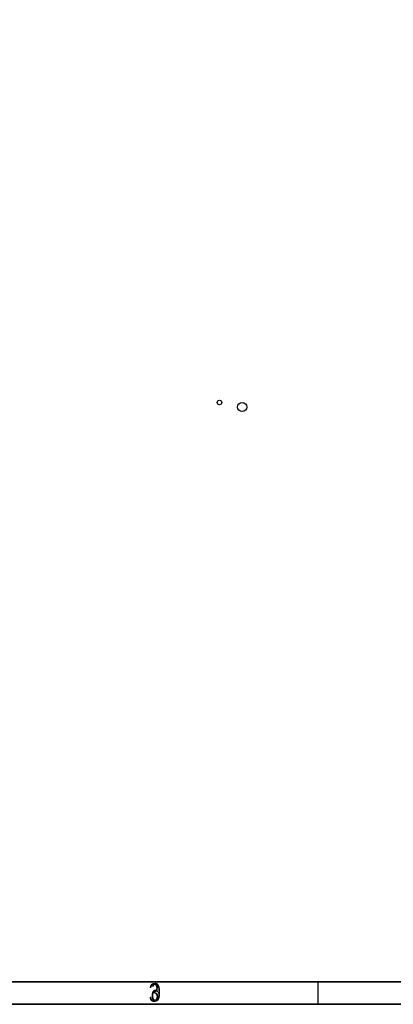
# Model space of a CAD drawing. Extents: x -70 to 514, y -134 to 276.
# Tile 10 of 18: x 84 to 166, y -134 to 83. Entities that reach past the tile are written whole.
import ezdxf

# ---------------------------------------------------------------- set-up
doc = ezdxf.new("R2010")
doc.units = 0
for name, color, linetype in [('BOARD_GEOMETRY_DIMENSION', 2, 'CONTINUOUS'), ('BOARD_GEOMETRY_SILKSCREEN_B', 1, 'CONTINUOUS'), ('PIN_B', 5, 'CONTINUOUS')]:
    doc.layers.add(name, color=color, linetype=linetype)

msp = doc.modelspace()

# ---------------------------------------------------------------- linework, layer by layer
at = {"layer": 'BOARD_GEOMETRY_DIMENSION'}
for points in [[(-70.485, -134.471156), (513.514848, -134.471156), (513.514848, 275.52904), (-70.485, 275.52904), (-70.485, -134.471156)], [(-65.48501, -129.471166), (508.514858, -129.471166)], [(149.765004, -134.471156), (149.765004, -129.471166)]]:
    msp.add_lwpolyline(points, dxfattribs=at)
at = {"layer": 'BOARD_GEOMETRY_SILKSCREEN_B'}
for points in [[(513.515102, -134.471156), (-70.484746, -134.471156), (-70.484746, 275.52904), (513.515102, 275.52904), (513.515102, -134.471156)], [(508.515112, -129.471166), (-65.484756, -129.471166)], [(149.765258, -134.471156), (149.765258, -129.471166)]]:
    msp.add_lwpolyline(points, dxfattribs=at)
at = {"layer": 'PIN_B'}
for centre, radius in [((127.999744, -1.50114), 0.508), ((132.999734, -2.501138), 1.016)]:
    msp.add_circle(centre, radius, dxfattribs=at)

# ---------------------------------------------------------------- texts
at = {"layer": 'BOARD_GEOMETRY_DIMENSION', "width": 0.75}
msp.add_text('3', height=4.064, dxfattribs=at).set_placement((112.407192, -133.88848))
at = {"layer": 'BOARD_GEOMETRY_SILKSCREEN_B', "text_generation_flag": 2, "width": 0.75}
msp.add_text('6', height=4.064, dxfattribs=at).set_placement((115.119404, -133.832346))

doc.saveas('drawing.dxf')
